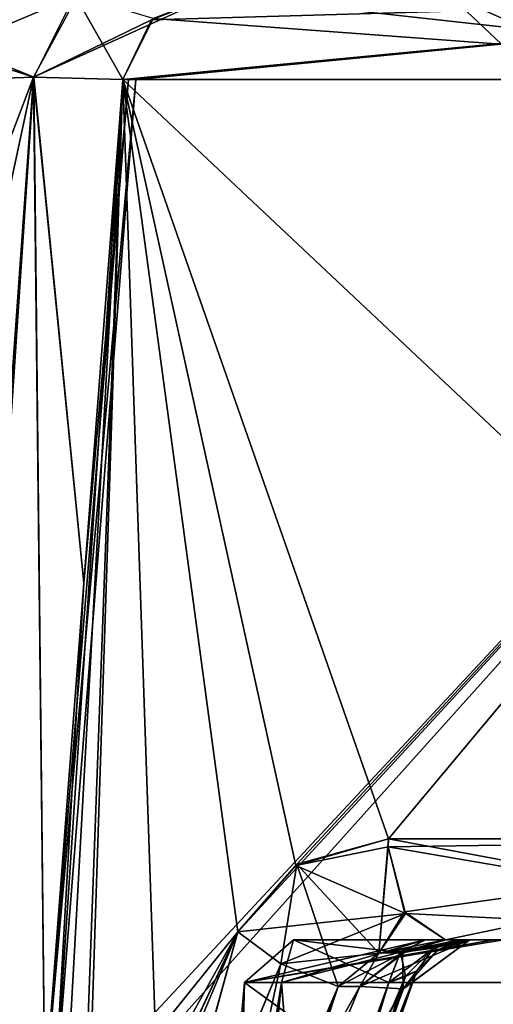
# Model space of a CAD drawing. Header units: inches. Extents: x -9.1 to 9.1, y -2.2 to 4.3.
# Tile 191 of 256: x -6.294 to -6.141, y -1.931 to -1.613. Entities that reach past the tile are written whole.
import ezdxf

# ---------------------------------------------------------------- set-up
doc = ezdxf.new("R2010")
doc.units = ezdxf.units.IN
doc.header["$LTSCALE"] = 65.185185
doc.header["$MEASUREMENT"] = 0
for name, color, linetype in [('14053', 7, 'CONTINUOUS'), ('14056', 7, 'CONTINUOUS'), ('14198', 7, 'CONTINUOUS'), ('14201', 7, 'CONTINUOUS'), ('14202', 7, 'CONTINUOUS'), ('14203', 7, 'CONTINUOUS'), ('14204', 7, 'CONTINUOUS'), ('14389', 7, 'CONTINUOUS'), ('14390', 7, 'CONTINUOUS'), ('14412', 7, 'CONTINUOUS'), ('14413', 7, 'CONTINUOUS'), ('14549', 7, 'CONTINUOUS'), ('14550', 7, 'CONTINUOUS'), ('14553', 7, 'CONTINUOUS'), ('14554', 7, 'CONTINUOUS'), ('14555', 7, 'CONTINUOUS'), ('14556', 7, 'CONTINUOUS'), ('14557', 7, 'CONTINUOUS'), ('14558', 7, 'CONTINUOUS'), ('14634', 7, 'CONTINUOUS'), ('14635', 7, 'CONTINUOUS'), ('14636', 7, 'CONTINUOUS'), ('14637', 7, 'CONTINUOUS'), ('14638', 7, 'CONTINUOUS'), ('14639', 7, 'CONTINUOUS'), ('14640', 7, 'CONTINUOUS'), ('14653', 7, 'CONTINUOUS'), ('14966', 7, 'CONTINUOUS'), ('14972', 7, 'CONTINUOUS'), ('14973', 7, 'CONTINUOUS'), ('14974', 7, 'CONTINUOUS'), ('14990', 7, 'CONTINUOUS'), ('15085', 7, 'CONTINUOUS'), ('15086', 7, 'CONTINUOUS'), ('15109', 7, 'CONTINUOUS'), ('15110', 7, 'CONTINUOUS')]:
    doc.layers.add(name, color=color, linetype=linetype)

msp = doc.modelspace()

# ---------------------------------------------------------------- linework, layer by layer
at = {"layer": '14053', "linetype": 'Continuous'}
for points in [[(-5.83722, -1.91, 4.47867), (-5.84384, -1.91, 4.48914), (-6.16278, -1.91, 4.47867), (-5.83722, -1.91, 4.47867)], [(-5.83722, -1.91, 4.47867), (-6.16278, -1.91, 4.47867), (-6, -1.91, 4.457), (-5.83722, -1.91, 4.47867)], [(-6.16278, -1.91, 4.47867), (-5.84384, -1.91, 4.48914), (-6.15606, -1.91, 4.48936), (-6.16278, -1.91, 4.47867)], [(-6.16278, -1.91, 4.47867), (-6.14071, -1.91, 4.20127), (-6.105, -1.91, 4.352), (-6.16278, -1.91, 4.47867)], [(-6.16278, -1.91, 4.47867), (-6.105, -1.91, 4.352), (-6.07424, -1.91, 4.42624), (-6.16278, -1.91, 4.47867)], [(-6, -1.91, 4.457), (-6.16278, -1.91, 4.47867), (-6.07424, -1.91, 4.42624), (-6, -1.91, 4.457)], [(-6.15635, -1.91, 4.55292), (-6.14848, -1.91, 4.55), (-5.84365, -1.91, 4.55292), (-6.15635, -1.91, 4.55292)], [(-6, -1.91, 4.60656), (-6.15635, -1.91, 4.55292), (-5.84365, -1.91, 4.55292), (-6, -1.91, 4.60656)], [(-5.84384, -1.91, 4.48914), (-5.84815, -1.91, 4.50071), (-6.15606, -1.91, 4.48936), (-5.84384, -1.91, 4.48914)], [(-5.84815, -1.91, 4.50071), (-6.15185, -1.91, 4.50071), (-6.15606, -1.91, 4.48936), (-5.84815, -1.91, 4.50071)], [(-6.15185, -1.91, 4.50071), (-5.84815, -1.91, 4.50071), (-5.85055, -1.91, 4.52426), (-6.15185, -1.91, 4.50071)], [(-6.14945, -1.91, 4.52457), (-6.15185, -1.91, 4.50071), (-5.85055, -1.91, 4.52426), (-6.14945, -1.91, 4.52457)], [(-6.14848, -1.91, 4.55), (-6.14945, -1.91, 4.52457), (-5.85152, -1.91, 4.55001), (-6.14848, -1.91, 4.55)], [(-5.85152, -1.91, 4.55001), (-6.14945, -1.91, 4.52457), (-5.85055, -1.91, 4.52426), (-5.85152, -1.91, 4.55001)], [(-5.84365, -1.91, 4.55292), (-6.14848, -1.91, 4.55), (-5.85152, -1.91, 4.55001), (-5.84365, -1.91, 4.55292)]]:
    msp.add_3dface(points, dxfattribs=at)
at = {"layer": '14056', "linetype": 'Continuous'}
for points in [[(-6.20539, -1.91, -4.33351), (-6.16278, -1.91, -4.47867), (-6.105, -1.91, -4.352), (-6.20539, -1.91, -4.33351)], [(-6.13754, -1.91, -4.1983), (-6.20539, -1.91, -4.33351), (-6.07424, -1.91, -4.27776), (-6.13754, -1.91, -4.1983)], [(-6.20539, -1.91, -4.33351), (-6.105, -1.91, -4.352), (-6.07424, -1.91, -4.27776), (-6.20539, -1.91, -4.33351)], [(-6.16278, -1.91, -4.47867), (-6.15616, -1.91, -4.48914), (-5.83722, -1.91, -4.47867), (-6.16278, -1.91, -4.47867)], [(-6.16278, -1.91, -4.47867), (-5.83722, -1.91, -4.47867), (-6, -1.91, -4.457), (-6.16278, -1.91, -4.47867)], [(-6.105, -1.91, -4.352), (-6.16278, -1.91, -4.47867), (-6.07424, -1.91, -4.42624), (-6.105, -1.91, -4.352)], [(-6.07424, -1.91, -4.42624), (-6.16278, -1.91, -4.47867), (-6, -1.91, -4.457), (-6.07424, -1.91, -4.42624)], [(-5.84365, -1.91, -4.55292), (-5.85152, -1.91, -4.55), (-6.15635, -1.91, -4.55292), (-5.84365, -1.91, -4.55292)], [(-6.15635, -1.91, -4.55292), (-5.85152, -1.91, -4.55), (-6.14848, -1.91, -4.55001), (-6.15635, -1.91, -4.55292)], [(-6, -1.91, -4.60656), (-5.84365, -1.91, -4.55292), (-6.15635, -1.91, -4.55292), (-6, -1.91, -4.60656)], [(-6.15616, -1.91, -4.48914), (-6.15185, -1.91, -4.50071), (-5.84394, -1.91, -4.48936), (-6.15616, -1.91, -4.48914)], [(-5.83722, -1.91, -4.47867), (-6.15616, -1.91, -4.48914), (-5.84394, -1.91, -4.48936), (-5.83722, -1.91, -4.47867)], [(-6.15185, -1.91, -4.50071), (-5.84815, -1.91, -4.50071), (-5.84394, -1.91, -4.48936), (-6.15185, -1.91, -4.50071)], [(-5.84815, -1.91, -4.50071), (-6.15185, -1.91, -4.50071), (-6.14945, -1.91, -4.52426), (-5.84815, -1.91, -4.50071)], [(-5.85055, -1.91, -4.52457), (-5.84815, -1.91, -4.50071), (-6.14945, -1.91, -4.52426), (-5.85055, -1.91, -4.52457)], [(-6.14848, -1.91, -4.55001), (-5.85055, -1.91, -4.52457), (-6.14945, -1.91, -4.52426), (-6.14848, -1.91, -4.55001)], [(-5.85152, -1.91, -4.55), (-5.85055, -1.91, -4.52457), (-6.14848, -1.91, -4.55001), (-5.85152, -1.91, -4.55)]]:
    msp.add_3dface(points, dxfattribs=at)
at = {"layer": '14198', "linetype": 'Continuous'}
for points in [[(-6.18395, -1.925, -4.53546), (-6.21878, -2.00937, -4.49643), (-6.19098, -1.925, -4.53807), (-6.18395, -1.925, -4.53546)], [(-6.19098, -1.925, -4.53807), (-6.21878, -2.00937, -4.49643), (-6.21645, -1.98486, -4.51066), (-6.19098, -1.925, -4.53807)]]:
    msp.add_3dface(points, dxfattribs=at)
at = {"layer": '14201', "linetype": 'Continuous'}
for points in [[(-6.22868, -2.09388, -4.43851), (-6.23559, -2.09639, -4.44658), (-6.16556, -1.92, -4.50418), (-6.22868, -2.09388, -4.43851)], [(-6.16556, -1.92, -4.50418), (-6.23559, -2.09639, -4.44658), (-6.16989, -1.92576, -4.52198), (-6.16556, -1.92, -4.50418)], [(-6.22513, -2.08976, -4.42898), (-6.22868, -2.09388, -4.43851), (-6.16556, -1.92, -4.50418), (-6.22513, -2.08976, -4.42898)], [(-6.16925, -1.92176, -4.49573), (-6.22513, -2.08976, -4.42898), (-6.16556, -1.92, -4.50418), (-6.16925, -1.92176, -4.49573)], [(-6.17457, -1.92369, -4.48784), (-6.22513, -2.08976, -4.42898), (-6.16925, -1.92176, -4.49573), (-6.17457, -1.92369, -4.48784)], [(-6.22513, -2.08976, -4.42898), (-6.17457, -1.92369, -4.48784), (-6.20312, -2.0025, -4.45578), (-6.22513, -2.08976, -4.42898)], [(-6.21878, -2.00937, -4.49643), (-6.18395, -1.925, -4.53546), (-6.16989, -1.92576, -4.52198), (-6.21878, -2.00937, -4.49643)], [(-6.24504, -2.097, -4.45221), (-6.21878, -2.00937, -4.49643), (-6.16989, -1.92576, -4.52198), (-6.24504, -2.097, -4.45221)], [(-6.23559, -2.09639, -4.44658), (-6.24504, -2.097, -4.45221), (-6.16989, -1.92576, -4.52198), (-6.23559, -2.09639, -4.44658)]]:
    msp.add_3dface(points, dxfattribs=at)
at = {"layer": '14202', "linetype": 'Continuous'}
for points in [[(-6.17457, -1.92369, -4.48784), (-6.16556, -1.92, -4.50418), (-6.16007, -1.91263, -4.50279), (-6.17457, -1.92369, -4.48784)], [(-6.17089, -1.91408, -4.48498), (-6.17457, -1.92369, -4.48784), (-6.16007, -1.91263, -4.50279), (-6.17089, -1.91408, -4.48498)], [(-6.16278, -1.91, -4.47867), (-6.17089, -1.91408, -4.48498), (-6.15616, -1.91, -4.48914), (-6.16278, -1.91, -4.47867)], [(-6.15616, -1.91, -4.48914), (-6.17089, -1.91408, -4.48498), (-6.15185, -1.91, -4.50071), (-6.15616, -1.91, -4.48914)], [(-6.15185, -1.91, -4.50071), (-6.17089, -1.91408, -4.48498), (-6.16007, -1.91263, -4.50279), (-6.15185, -1.91, -4.50071)], [(-6.17457, -1.92369, -4.48784), (-6.16925, -1.92176, -4.49573), (-6.16556, -1.92, -4.50418), (-6.17457, -1.92369, -4.48784)]]:
    msp.add_3dface(points, dxfattribs=at)
at = {"layer": '14203', "linetype": 'Continuous'}
for points in [[(-6.2212, -1.92369, -4.352), (-6.20922, -1.92369, -4.42381), (-6.20539, -1.91, -4.33351), (-6.2212, -1.92369, -4.352)], [(-6, -1.92369, -4.1308), (-6.2212, -1.92369, -4.352), (-6.13754, -1.91, -4.1983), (-6, -1.92369, -4.1308)], [(-6.13754, -1.91, -4.1983), (-6.2212, -1.92369, -4.352), (-6.20539, -1.91, -4.33351), (-6.13754, -1.91, -4.1983)], [(-6.20922, -1.92369, -4.42381), (-6.17457, -1.92369, -4.48784), (-6.20539, -1.91, -4.33351), (-6.20922, -1.92369, -4.42381)], [(-6.17457, -1.92369, -4.48784), (-6.17089, -1.91408, -4.48498), (-6.20539, -1.91, -4.33351), (-6.17457, -1.92369, -4.48784)], [(-6.17089, -1.91408, -4.48498), (-6.16278, -1.91, -4.47867), (-6.20539, -1.91, -4.33351), (-6.17089, -1.91408, -4.48498)]]:
    msp.add_3dface(points, dxfattribs=at)
at = {"layer": '14204', "linetype": 'Continuous'}
for points in [[(-6.2212, -1.92369, -4.352), (-6, -1.92369, -4.1308), (-6.23528, -2.08461, -4.352), (-6.2212, -1.92369, -4.352)], [(-6.23281, -2.08461, -4.38601), (-6.2212, -1.92369, -4.352), (-6.23528, -2.08461, -4.352), (-6.23281, -2.08461, -4.38601)], [(-6.23528, -2.08461, -4.352), (-6, -1.92369, -4.1308), (-6, -2.08461, -4.11672), (-6.23528, -2.08461, -4.352)], [(-6.22544, -2.08461, -4.41931), (-6.2212, -1.92369, -4.352), (-6.23281, -2.08461, -4.38601), (-6.22544, -2.08461, -4.41931)], [(-6.22544, -2.08461, -4.41931), (-6.20312, -2.0025, -4.45578), (-6.20922, -1.92369, -4.42381), (-6.22544, -2.08461, -4.41931)], [(-6.22544, -2.08461, -4.41931), (-6.20922, -1.92369, -4.42381), (-6.2212, -1.92369, -4.352), (-6.22544, -2.08461, -4.41931)], [(-6.20312, -2.0025, -4.45578), (-6.17457, -1.92369, -4.48784), (-6.20922, -1.92369, -4.42381), (-6.20312, -2.0025, -4.45578)]]:
    msp.add_3dface(points, dxfattribs=at)
at = {"layer": '14389', "linetype": 'Continuous'}
for points in [[(-6.25114, -1.61314, -4.38794), (-5.97512, -1.605, -4.58382), (-6.26038, -1.63239, -4.38928), (-6.25114, -1.61314, -4.38794)], [(-6.26038, -1.63239, -4.38928), (-5.97512, -1.605, -4.58382), (-6.25852, -1.63239, -4.40053), (-6.26038, -1.63239, -4.38928)], [(-6.25852, -1.63239, -4.40053), (-5.97512, -1.605, -4.58382), (-6.25618, -1.63239, -4.41169), (-6.25852, -1.63239, -4.40053)], [(-6.25618, -1.63239, -4.41169), (-5.97512, -1.605, -4.58382), (-5.96996, -1.63239, -4.61332), (-6.25618, -1.63239, -4.41169)], [(-6.2308, -1.605, -4.38503), (-5.97512, -1.605, -4.58382), (-6.25114, -1.61314, -4.38794), (-6.2308, -1.605, -4.38503)]]:
    msp.add_3dface(points, dxfattribs=at)
at = {"layer": '14390', "linetype": 'Continuous'}
for points in [[(-6.34595, -1.61296, -4.3336), (-6.27493, -1.605, -4.31994), (-6.34234, -1.63343, -4.3425), (-6.34595, -1.61296, -4.3336)], [(-6.34234, -1.63343, -4.3425), (-6.27493, -1.605, -4.31994), (-6.28925, -1.63164, -4.3461), (-6.34234, -1.63343, -4.3425)], [(-6.27493, -1.605, -4.31994), (-6.2308, -1.605, -4.38503), (-6.28925, -1.63164, -4.3461), (-6.27493, -1.605, -4.31994)], [(-6.2308, -1.605, -4.38503), (-6.25114, -1.61314, -4.38794), (-6.28925, -1.63164, -4.3461), (-6.2308, -1.605, -4.38503)], [(-6.25114, -1.61314, -4.38794), (-6.26038, -1.63239, -4.38928), (-6.28925, -1.63164, -4.3461), (-6.25114, -1.61314, -4.38794)]]:
    msp.add_3dface(points, dxfattribs=at)
at = {"layer": '14412', "linetype": 'Continuous'}
for points in [[(-6.27585, -1.605, 4.31947), (-6.3536, -1.605, 4.31474), (-6.28913, -1.6316, 4.34616), (-6.27585, -1.605, 4.31947)], [(-6.3536, -1.605, 4.31474), (-6.34573, -1.61352, 4.33414), (-6.28913, -1.6316, 4.34616), (-6.3536, -1.605, 4.31474)], [(-6.26038, -1.63239, 4.38927), (-6.27585, -1.605, 4.31947), (-6.28913, -1.6316, 4.34616), (-6.26038, -1.63239, 4.38927)], [(-6.25059, -1.61263, 4.38787), (-6.27585, -1.605, 4.31947), (-6.26038, -1.63239, 4.38927), (-6.25059, -1.61263, 4.38787)], [(-6.34573, -1.61352, 4.33414), (-6.34234, -1.63343, 4.3425), (-6.28913, -1.6316, 4.34616), (-6.34573, -1.61352, 4.33414)]]:
    msp.add_3dface(points, dxfattribs=at)
at = {"layer": '14413', "linetype": 'Continuous'}
for points in [[(-6.2308, -1.605, 4.38503), (-6.25059, -1.61263, 4.38787), (-5.98426, -1.63239, 4.61457), (-6.2308, -1.605, 4.38503)], [(-5.9762, -1.605, 4.58394), (-6.2308, -1.605, 4.38503), (-5.98426, -1.63239, 4.61457), (-5.9762, -1.605, 4.58394)], [(-6.25059, -1.61263, 4.38787), (-6.26038, -1.63239, 4.38927), (-5.98426, -1.63239, 4.61457), (-6.25059, -1.61263, 4.38787)]]:
    msp.add_3dface(points, dxfattribs=at)
at = {"layer": '14549', "linetype": 'Continuous'}
for points in [[(-6.2212, -1.92369, 4.352), (-6, -1.92369, 4.1308), (-6.14071, -1.91, 4.20127), (-6.2212, -1.92369, 4.352)], [(-6.20922, -1.92369, 4.42381), (-6.2212, -1.92369, 4.352), (-6.16278, -1.91, 4.47867), (-6.20922, -1.92369, 4.42381)], [(-6.16278, -1.91, 4.47867), (-6.2212, -1.92369, 4.352), (-6.14071, -1.91, 4.20127), (-6.16278, -1.91, 4.47867)], [(-6.17078, -1.91394, 4.48489), (-6.20922, -1.92369, 4.42381), (-6.16278, -1.91, 4.47867), (-6.17078, -1.91394, 4.48489)], [(-6.17457, -1.92369, 4.48784), (-6.20922, -1.92369, 4.42381), (-6.17078, -1.91394, 4.48489), (-6.17457, -1.92369, 4.48784)]]:
    msp.add_3dface(points, dxfattribs=at)
at = {"layer": '14550', "linetype": 'Continuous'}
for points in [[(-6.2212, -1.92369, 4.352), (-6.20922, -1.92369, 4.42381), (-6.23528, -2.08461, 4.352), (-6.2212, -1.92369, 4.352)], [(-6, -2.08461, 4.11672), (-6.2212, -1.92369, 4.352), (-6.23528, -2.08461, 4.352), (-6, -2.08461, 4.11672)], [(-6.23528, -2.08461, 4.352), (-6.20922, -1.92369, 4.42381), (-6.23281, -2.08461, 4.38601), (-6.23528, -2.08461, 4.352)], [(-6.23281, -2.08461, 4.38601), (-6.20922, -1.92369, 4.42381), (-6.22544, -2.08461, 4.41931), (-6.23281, -2.08461, 4.38601)], [(-6.22544, -2.08461, 4.41931), (-6.20922, -1.92369, 4.42381), (-6.20295, -2.00198, 4.456), (-6.22544, -2.08461, 4.41931)], [(-6, -1.92369, 4.1308), (-6.2212, -1.92369, 4.352), (-6, -2.08461, 4.11672), (-6, -1.92369, 4.1308)], [(-6.20922, -1.92369, 4.42381), (-6.17457, -1.92369, 4.48784), (-6.20295, -2.00198, 4.456), (-6.20922, -1.92369, 4.42381)]]:
    msp.add_3dface(points, dxfattribs=at)
at = {"layer": '14553', "linetype": 'Continuous'}
for points in [[(-6.22868, -2.09388, 4.43851), (-6.22512, -2.08974, 4.42893), (-6.16556, -1.92, 4.50418), (-6.22868, -2.09388, 4.43851)], [(-6.22868, -2.09388, 4.43851), (-6.16556, -1.92, 4.50418), (-6.16997, -1.92578, 4.52211), (-6.22868, -2.09388, 4.43851)], [(-6.22544, -2.08461, 4.41931), (-6.20295, -2.00198, 4.456), (-6.16919, -1.92174, 4.49584), (-6.22544, -2.08461, 4.41931)], [(-6.22512, -2.08974, 4.42893), (-6.22544, -2.08461, 4.41931), (-6.16919, -1.92174, 4.49584), (-6.22512, -2.08974, 4.42893)], [(-6.16556, -1.92, 4.50418), (-6.22512, -2.08974, 4.42893), (-6.16919, -1.92174, 4.49584), (-6.16556, -1.92, 4.50418)], [(-6.20295, -2.00198, 4.456), (-6.17457, -1.92369, 4.48784), (-6.16919, -1.92174, 4.49584), (-6.20295, -2.00198, 4.456)], [(-6.18395, -1.925, 4.53546), (-6.21825, -2.00789, 4.49714), (-6.16997, -1.92578, 4.52211), (-6.18395, -1.925, 4.53546)], [(-6.24504, -2.097, 4.45221), (-6.23562, -2.0964, 4.44662), (-6.16997, -1.92578, 4.52211), (-6.24504, -2.097, 4.45221)], [(-6.21825, -2.00789, 4.49714), (-6.24504, -2.097, 4.45221), (-6.16997, -1.92578, 4.52211), (-6.21825, -2.00789, 4.49714)], [(-6.23562, -2.0964, 4.44662), (-6.22868, -2.09388, 4.43851), (-6.16997, -1.92578, 4.52211), (-6.23562, -2.0964, 4.44662)]]:
    msp.add_3dface(points, dxfattribs=at)
at = {"layer": '14554', "linetype": 'Continuous'}
for points in [[(-6.17078, -1.91394, 4.48489), (-6.16278, -1.91, 4.47867), (-6.15606, -1.91, 4.48936), (-6.17078, -1.91394, 4.48489)], [(-6.16007, -1.91263, 4.50279), (-6.17078, -1.91394, 4.48489), (-6.15185, -1.91, 4.50071), (-6.16007, -1.91263, 4.50279)], [(-6.15185, -1.91, 4.50071), (-6.17078, -1.91394, 4.48489), (-6.15606, -1.91, 4.48936), (-6.15185, -1.91, 4.50071)], [(-6.16919, -1.92174, 4.49584), (-6.17078, -1.91394, 4.48489), (-6.16007, -1.91263, 4.50279), (-6.16919, -1.92174, 4.49584)], [(-6.16556, -1.92, 4.50418), (-6.16919, -1.92174, 4.49584), (-6.16007, -1.91263, 4.50279), (-6.16556, -1.92, 4.50418)], [(-6.17457, -1.92369, 4.48784), (-6.17078, -1.91394, 4.48489), (-6.16919, -1.92174, 4.49584), (-6.17457, -1.92369, 4.48784)]]:
    msp.add_3dface(points, dxfattribs=at)
at = {"layer": '14555', "linetype": 'Continuous'}
for points in [[(-6.16556, -1.92, 4.50418), (-6.16007, -1.91263, 4.50279), (-6.15858, -1.9131, 4.52627), (-6.16556, -1.92, 4.50418)], [(-6.16007, -1.91263, 4.50279), (-6.15185, -1.91, 4.50071), (-6.14945, -1.91, 4.52457), (-6.16007, -1.91263, 4.50279)], [(-6.15858, -1.9131, 4.52627), (-6.16007, -1.91263, 4.50279), (-6.14945, -1.91, 4.52457), (-6.15858, -1.9131, 4.52627)], [(-6.14848, -1.91, 4.55), (-6.15858, -1.9131, 4.52627), (-6.14945, -1.91, 4.52457), (-6.14848, -1.91, 4.55)]]:
    msp.add_3dface(points, dxfattribs=at)
at = {"layer": '14556', "linetype": 'Continuous'}
for points in [[(-6.16997, -1.92578, 4.52211), (-6.14848, -1.91, 4.55), (-6.17018, -1.91413, 4.54185), (-6.16997, -1.92578, 4.52211)], [(-6.16997, -1.92578, 4.52211), (-6.15858, -1.9131, 4.52627), (-6.14848, -1.91, 4.55), (-6.16997, -1.92578, 4.52211)], [(-6.18395, -1.925, 4.53546), (-6.16997, -1.92578, 4.52211), (-6.17018, -1.91413, 4.54185), (-6.18395, -1.925, 4.53546)], [(-6.16997, -1.92578, 4.52211), (-6.16556, -1.92, 4.50418), (-6.15858, -1.9131, 4.52627), (-6.16997, -1.92578, 4.52211)]]:
    msp.add_3dface(points, dxfattribs=at)
at = {"layer": '14557', "linetype": 'Continuous'}
for points in [[(-6.14848, -1.91, 4.55), (-6.15635, -1.91, 4.55292), (-6.17777, -1.91428, 4.5444), (-6.14848, -1.91, 4.55)], [(-6.17018, -1.91413, 4.54185), (-6.14848, -1.91, 4.55), (-6.17777, -1.91428, 4.5444), (-6.17018, -1.91413, 4.54185)], [(-6.18395, -1.925, 4.53546), (-6.17018, -1.91413, 4.54185), (-6.19098, -1.925, 4.53807), (-6.18395, -1.925, 4.53546)], [(-6.19098, -1.925, 4.53807), (-6.17018, -1.91413, 4.54185), (-6.17777, -1.91428, 4.5444), (-6.19098, -1.925, 4.53807)]]:
    msp.add_3dface(points, dxfattribs=at)
at = {"layer": '14558', "linetype": 'Continuous'}
for points in [[(-6.21825, -2.00789, 4.49714), (-6.18395, -1.925, 4.53546), (-6.21414, -1.97888, 4.51348), (-6.21825, -2.00789, 4.49714)], [(-6.18395, -1.925, 4.53546), (-6.19098, -1.925, 4.53807), (-6.21414, -1.97888, 4.51348), (-6.18395, -1.925, 4.53546)]]:
    msp.add_3dface(points, dxfattribs=at)
at = {"layer": '14634', "linetype": 'Continuous'}
for points in [[(-6.25852, -1.63239, -4.40053), (-6.25618, -1.63239, -4.41169), (-6.28558, -1.95969, -4.41131), (-6.25852, -1.63239, -4.40053)], [(-6.27295, -1.79488, -4.40069), (-6.25852, -1.63239, -4.40053), (-6.28558, -1.95969, -4.41131), (-6.27295, -1.79488, -4.40069)], [(-6.28558, -1.95969, -4.41131), (-6.25618, -1.63239, -4.41169), (-6.28292, -1.96865, -4.42609), (-6.28558, -1.95969, -4.41131)], [(-6.25618, -1.63239, -4.41169), (-5.96996, -1.63239, -4.61332), (-6.28292, -1.96865, -4.42609), (-6.25618, -1.63239, -4.41169)], [(-6.28292, -1.96865, -4.42609), (-5.96996, -1.63239, -4.61332), (-6.2795, -1.97737, -4.44065), (-6.28292, -1.96865, -4.42609)], [(-5.96996, -1.63239, -4.61332), (-6.22326, -1.90739, -4.5325), (-6.2795, -1.97737, -4.44065), (-5.96996, -1.63239, -4.61332)], [(-6.26038, -1.63239, -4.38928), (-6.25852, -1.63239, -4.40053), (-6.27295, -1.79488, -4.40069), (-6.26038, -1.63239, -4.38928)], [(-6.22326, -1.90739, -4.5325), (-5.96996, -1.63239, -4.61332), (-6.20425, -1.88557, -4.55104), (-6.22326, -1.90739, -4.5325)], [(-6.20425, -1.88557, -4.55104), (-5.96996, -1.63239, -4.61332), (-6.1747, -1.87739, -4.57651), (-6.20425, -1.88557, -4.55104)], [(-6.1747, -1.87739, -4.57651), (-5.96996, -1.63239, -4.61332), (-6, -1.87739, -4.63647), (-6.1747, -1.87739, -4.57651)], [(-6.2795, -1.97737, -4.44065), (-6.22326, -1.90739, -4.5325), (-6.27396, -1.99874, -4.46165), (-6.2795, -1.97737, -4.44065)], [(-6.22326, -1.90739, -4.5325), (-6.25011, -1.96475, -4.50292), (-6.27396, -1.99874, -4.46165), (-6.22326, -1.90739, -4.5325)]]:
    msp.add_3dface(points, dxfattribs=at)
at = {"layer": '14635', "linetype": 'Continuous'}
for points in [[(-6.25885, -2.03757, -4.48318), (-6.27329, -2.02604, -4.46951), (-6.22326, -1.90739, -4.5325), (-6.25885, -2.03757, -4.48318)], [(-6.27329, -2.02604, -4.46951), (-6.25011, -1.96475, -4.50292), (-6.22326, -1.90739, -4.5325), (-6.27329, -2.02604, -4.46951)], [(-6.25885, -2.03757, -4.48318), (-6.22326, -1.90739, -4.5325), (-6.20942, -1.9177, -4.54114), (-6.25885, -2.03757, -4.48318)], [(-6.23692, -2.04397, -4.48186), (-6.25885, -2.03757, -4.48318), (-6.20942, -1.9177, -4.54114), (-6.23692, -2.04397, -4.48186)], [(-6.19098, -1.925, -4.53807), (-6.23692, -2.04397, -4.48186), (-6.20942, -1.9177, -4.54114), (-6.19098, -1.925, -4.53807)], [(-6.23692, -2.04397, -4.48186), (-6.19098, -1.925, -4.53807), (-6.21645, -1.98486, -4.51066), (-6.23692, -2.04397, -4.48186)]]:
    msp.add_3dface(points, dxfattribs=at)
at = {"layer": '14636', "linetype": 'Continuous'}
for points in [[(-6.20425, -1.88557, -4.55104), (-6.1747, -1.87739, -4.57651), (-6.17777, -1.91428, -4.5444), (-6.20425, -1.88557, -4.55104)], [(-6.17477, -1.88, -4.5766), (-6.17777, -1.91428, -4.5444), (-6.1747, -1.87739, -4.57651), (-6.17477, -1.88, -4.5766)], [(-6.16954, -1.90095, -4.56987), (-6.17777, -1.91428, -4.5444), (-6.17477, -1.88, -4.5766), (-6.16954, -1.90095, -4.56987)], [(-6.22326, -1.90739, -4.5325), (-6.20425, -1.88557, -4.55104), (-6.20942, -1.9177, -4.54114), (-6.22326, -1.90739, -4.5325)], [(-6.20425, -1.88557, -4.55104), (-6.19098, -1.925, -4.53807), (-6.20942, -1.9177, -4.54114), (-6.20425, -1.88557, -4.55104)], [(-6.19098, -1.925, -4.53807), (-6.20425, -1.88557, -4.55104), (-6.17777, -1.91428, -4.5444), (-6.19098, -1.925, -4.53807)], [(-6.15635, -1.91, -4.55292), (-6.17777, -1.91428, -4.5444), (-6.16954, -1.90095, -4.56987), (-6.15635, -1.91, -4.55292)]]:
    msp.add_3dface(points, dxfattribs=at)
at = {"layer": '14637', "linetype": 'Continuous'}
for points in [[(-6.17777, -1.91428, -4.5444), (-6.15635, -1.91, -4.55292), (-6.16894, -1.91362, -4.54237), (-6.17777, -1.91428, -4.5444)], [(-6.15635, -1.91, -4.55292), (-6.14848, -1.91, -4.55001), (-6.16894, -1.91362, -4.54237), (-6.15635, -1.91, -4.55292)], [(-6.18395, -1.925, -4.53546), (-6.19098, -1.925, -4.53807), (-6.17777, -1.91428, -4.5444), (-6.18395, -1.925, -4.53546)], [(-6.18395, -1.925, -4.53546), (-6.17777, -1.91428, -4.5444), (-6.16894, -1.91362, -4.54237), (-6.18395, -1.925, -4.53546)]]:
    msp.add_3dface(points, dxfattribs=at)
at = {"layer": '14638', "linetype": 'Continuous'}
for points in [[(-6.16989, -1.92576, -4.52198), (-6.18395, -1.925, -4.53546), (-6.14848, -1.91, -4.55001), (-6.16989, -1.92576, -4.52198)], [(-6.14848, -1.91, -4.55001), (-6.18395, -1.925, -4.53546), (-6.16894, -1.91362, -4.54237), (-6.14848, -1.91, -4.55001)], [(-6.16989, -1.92576, -4.52198), (-6.14848, -1.91, -4.55001), (-6.15889, -1.91335, -4.52529), (-6.16989, -1.92576, -4.52198)], [(-6.16556, -1.92, -4.50418), (-6.16989, -1.92576, -4.52198), (-6.15889, -1.91335, -4.52529), (-6.16556, -1.92, -4.50418)]]:
    msp.add_3dface(points, dxfattribs=at)
at = {"layer": '14639', "linetype": 'Continuous'}
for points in [[(-6.16007, -1.91263, -4.50279), (-6.16556, -1.92, -4.50418), (-6.15889, -1.91335, -4.52529), (-6.16007, -1.91263, -4.50279)], [(-6.15185, -1.91, -4.50071), (-6.16007, -1.91263, -4.50279), (-6.15889, -1.91335, -4.52529), (-6.15185, -1.91, -4.50071)], [(-6.14945, -1.91, -4.52426), (-6.15185, -1.91, -4.50071), (-6.15889, -1.91335, -4.52529), (-6.14945, -1.91, -4.52426)], [(-6.14848, -1.91, -4.55001), (-6.14945, -1.91, -4.52426), (-6.15889, -1.91335, -4.52529), (-6.14848, -1.91, -4.55001)]]:
    msp.add_3dface(points, dxfattribs=at)
at = {"layer": '14640', "linetype": 'Continuous'}
for points in [[(-6, -1.87739, -4.63647), (-6.16954, -1.90095, -4.56987), (-6.17477, -1.88, -4.5766), (-6, -1.87739, -4.63647)], [(-6, -1.87739, -4.63647), (-6.17477, -1.88, -4.5766), (-6.1747, -1.87739, -4.57651), (-6, -1.87739, -4.63647)], [(-6, -1.87739, -4.63647), (-6.15635, -1.91, -4.55292), (-6.16954, -1.90095, -4.56987), (-6, -1.87739, -4.63647)], [(-6, -1.91, -4.60656), (-6.15635, -1.91, -4.55292), (-6, -1.87739, -4.63647), (-6, -1.91, -4.60656)]]:
    msp.add_3dface(points, dxfattribs=at)
at = {"layer": '14653', "linetype": 'Continuous'}
for points in [[(-6.34955, -1.79004, -4.3538), (-6.28925, -1.63164, -4.3461), (-6.35716, -1.94872, -4.36451), (-6.34955, -1.79004, -4.3538)], [(-6.35716, -1.94872, -4.36451), (-6.28925, -1.63164, -4.3461), (-6.31197, -1.94991, -4.37191), (-6.35716, -1.94872, -4.36451)], [(-6.34234, -1.63343, -4.3425), (-6.28925, -1.63164, -4.3461), (-6.34955, -1.79004, -4.3538), (-6.34234, -1.63343, -4.3425)], [(-6.28925, -1.63164, -4.3461), (-6.28558, -1.95969, -4.41131), (-6.31197, -1.94991, -4.37191), (-6.28925, -1.63164, -4.3461)], [(-6.28925, -1.63164, -4.3461), (-6.26038, -1.63239, -4.38928), (-6.27295, -1.79488, -4.40069), (-6.28925, -1.63164, -4.3461)], [(-6.28925, -1.63164, -4.3461), (-6.27295, -1.79488, -4.40069), (-6.28558, -1.95969, -4.41131), (-6.28925, -1.63164, -4.3461)]]:
    msp.add_3dface(points, dxfattribs=at)
at = {"layer": '14966', "linetype": 'Continuous'}
for points in [[(-6.26038, -1.63239, 4.38927), (-6.27295, -1.79489, 4.40069), (-6.28292, -1.96865, 4.42609), (-6.26038, -1.63239, 4.38927)], [(-6.26038, -1.63239, 4.38927), (-6.28292, -1.96865, 4.42609), (-6.2795, -1.97737, 4.44065), (-6.26038, -1.63239, 4.38927)], [(-6.26038, -1.63239, 4.38927), (-6.2795, -1.97737, 4.44065), (-6.27397, -1.99867, 4.46161), (-6.26038, -1.63239, 4.38927)], [(-6.2733, -2.02619, 4.46952), (-6.26038, -1.63239, 4.38927), (-6.27397, -1.99867, 4.46161), (-6.2733, -2.02619, 4.46952)], [(-6.24906, -1.96227, 4.50423), (-6.26038, -1.63239, 4.38927), (-6.2733, -2.02619, 4.46952), (-6.24906, -1.96227, 4.50423)], [(-5.98426, -1.63239, 4.61457), (-6.26038, -1.63239, 4.38927), (-6, -1.87739, 4.63647), (-5.98426, -1.63239, 4.61457)], [(-6, -1.87739, 4.63647), (-6.26038, -1.63239, 4.38927), (-6.1747, -1.87739, 4.57651), (-6, -1.87739, 4.63647)], [(-6.1747, -1.87739, 4.57651), (-6.26038, -1.63239, 4.38927), (-6.20456, -1.88594, 4.55076), (-6.1747, -1.87739, 4.57651)], [(-6.20456, -1.88594, 4.55076), (-6.26038, -1.63239, 4.38927), (-6.22326, -1.90739, 4.5325), (-6.20456, -1.88594, 4.55076)], [(-6.22326, -1.90739, 4.5325), (-6.26038, -1.63239, 4.38927), (-6.24906, -1.96227, 4.50423), (-6.22326, -1.90739, 4.5325)], [(-6.27295, -1.79489, 4.40069), (-6.28558, -1.95969, 4.4113), (-6.28292, -1.96865, 4.42609), (-6.27295, -1.79489, 4.40069)]]:
    msp.add_3dface(points, dxfattribs=at)
at = {"layer": '14972', "linetype": 'Continuous'}
for points in [[(-6.17477, -1.88, 4.5766), (-6, -1.91, 4.60656), (-6.1747, -1.87739, 4.57651), (-6.17477, -1.88, 4.5766)], [(-6, -1.91, 4.60656), (-6, -1.87739, 4.63647), (-6.1747, -1.87739, 4.57651), (-6, -1.91, 4.60656)], [(-6.16921, -1.90148, 4.56945), (-6, -1.91, 4.60656), (-6.17477, -1.88, 4.5766), (-6.16921, -1.90148, 4.56945)], [(-6.15635, -1.91, 4.55292), (-6, -1.91, 4.60656), (-6.16921, -1.90148, 4.56945), (-6.15635, -1.91, 4.55292)]]:
    msp.add_3dface(points, dxfattribs=at)
at = {"layer": '14973', "linetype": 'Continuous'}
for points in [[(-6.20456, -1.88594, 4.55076), (-6.17477, -1.88, 4.5766), (-6.1747, -1.87739, 4.57651), (-6.20456, -1.88594, 4.55076)], [(-6.20456, -1.88594, 4.55076), (-6.16921, -1.90148, 4.56945), (-6.17477, -1.88, 4.5766), (-6.20456, -1.88594, 4.55076)], [(-6.20456, -1.88594, 4.55076), (-6.22326, -1.90739, 4.5325), (-6.16921, -1.90148, 4.56945), (-6.20456, -1.88594, 4.55076)], [(-6.16921, -1.90148, 4.56945), (-6.22326, -1.90739, 4.5325), (-6.20946, -1.91768, 4.54113), (-6.16921, -1.90148, 4.56945)], [(-6.17777, -1.91428, 4.5444), (-6.16921, -1.90148, 4.56945), (-6.20946, -1.91768, 4.54113), (-6.17777, -1.91428, 4.5444)], [(-6.17777, -1.91428, 4.5444), (-6.15635, -1.91, 4.55292), (-6.16921, -1.90148, 4.56945), (-6.17777, -1.91428, 4.5444)], [(-6.19098, -1.925, 4.53807), (-6.17777, -1.91428, 4.5444), (-6.20946, -1.91768, 4.54113), (-6.19098, -1.925, 4.53807)]]:
    msp.add_3dface(points, dxfattribs=at)
at = {"layer": '14974', "linetype": 'Continuous'}
for points in [[(-6.22326, -1.90739, 4.5325), (-6.24906, -1.96227, 4.50423), (-6.25913, -2.03714, 4.48318), (-6.22326, -1.90739, 4.5325)], [(-6.20946, -1.91768, 4.54113), (-6.22326, -1.90739, 4.5325), (-6.25913, -2.03714, 4.48318), (-6.20946, -1.91768, 4.54113)], [(-6.23682, -2.04368, 4.482), (-6.20946, -1.91768, 4.54113), (-6.25913, -2.03714, 4.48318), (-6.23682, -2.04368, 4.482)], [(-6.23682, -2.04368, 4.482), (-6.19098, -1.925, 4.53807), (-6.20946, -1.91768, 4.54113), (-6.23682, -2.04368, 4.482)], [(-6.19098, -1.925, 4.53807), (-6.23682, -2.04368, 4.482), (-6.21414, -1.97888, 4.51348), (-6.19098, -1.925, 4.53807)]]:
    msp.add_3dface(points, dxfattribs=at)
at = {"layer": '14990', "linetype": 'Continuous'}
for points in [[(-6.28913, -1.6316, 4.34616), (-6.34234, -1.63343, 4.3425), (-6.31052, -1.95018, 4.37286), (-6.28913, -1.6316, 4.34616)], [(-6.28558, -1.95969, 4.4113), (-6.28913, -1.6316, 4.34616), (-6.31052, -1.95018, 4.37286), (-6.28558, -1.95969, 4.4113)], [(-6.26038, -1.63239, 4.38927), (-6.28913, -1.6316, 4.34616), (-6.27295, -1.79489, 4.40069), (-6.26038, -1.63239, 4.38927)], [(-6.28913, -1.6316, 4.34616), (-6.28558, -1.95969, 4.4113), (-6.27295, -1.79489, 4.40069), (-6.28913, -1.6316, 4.34616)]]:
    msp.add_3dface(points, dxfattribs=at)
at = {"layer": '15085', "linetype": 'Continuous'}
msp.add_3dface([(-6.155, -1.605, 4.352), (-6, -1.605, 4.50695), (-6.12343, -1.63496, 4.352), (-6.155, -1.605, 4.352)], dxfattribs=at)
at = {"layer": '15086', "linetype": 'Continuous'}
for points in [[(-6, -1.605, 4.19705), (-6.155, -1.605, 4.352), (-6, -1.63496, 4.22857), (-6, -1.605, 4.19705)], [(-6.155, -1.605, 4.352), (-6.12343, -1.63496, 4.352), (-6.08728, -1.63496, 4.26472), (-6.155, -1.605, 4.352)], [(-6.155, -1.605, 4.352), (-6.08728, -1.63496, 4.26472), (-6, -1.63496, 4.22857), (-6.155, -1.605, 4.352)]]:
    msp.add_3dface(points, dxfattribs=at)
at = {"layer": '15109', "linetype": 'Continuous'}
msp.add_3dface([(-6.155, -1.605, -4.352), (-6, -1.605, -4.19705), (-6.12343, -1.63496, -4.352), (-6.155, -1.605, -4.352)], dxfattribs=at)
at = {"layer": '15110', "linetype": 'Continuous'}
for points in [[(-6, -1.605, -4.50695), (-6.155, -1.605, -4.352), (-6, -1.63496, -4.47543), (-6, -1.605, -4.50695)], [(-6.155, -1.605, -4.352), (-6.12343, -1.63496, -4.352), (-6.08728, -1.63496, -4.43928), (-6.155, -1.605, -4.352)], [(-6.155, -1.605, -4.352), (-6.08728, -1.63496, -4.43928), (-6, -1.63496, -4.47543), (-6.155, -1.605, -4.352)]]:
    msp.add_3dface(points, dxfattribs=at)

doc.saveas('drawing.dxf')
